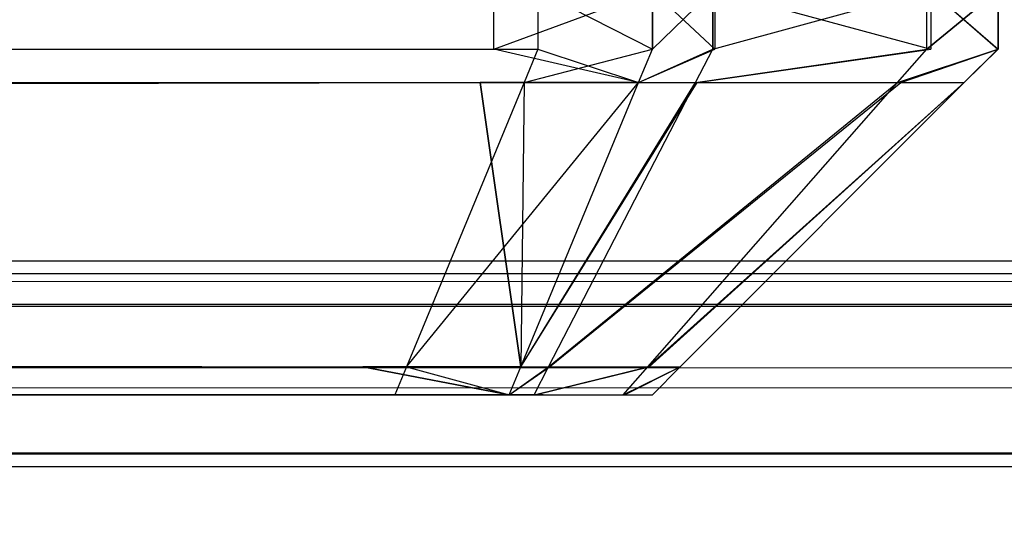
# Model space of a CAD drawing. Extents: x 0 to 1.6, y -0.5 to 0.
# Tile 111 of 186: x 1.18324 to 1.18609, y -0.49814 to -0.49671. Entities that reach past the tile are written whole.
import ezdxf

# ---------------------------------------------------------------- set-up
doc = ezdxf.new("R2010")
doc.units = 0
for name, color, linetype in [('L0_ABDECKPL_0___REPLACEMTFOREMP', 7, 'CONTINUOUS'), ('L15_KORPUS1_0___REPLACEMTFOREMP', 7, 'CONTINUOUS'), ('L36_FRONT_FINION_1___REPLACEMTF', 7, 'CONTINUOUS'), ('L48_FRONT_FINION_1___REPLACEMTF', 7, 'CONTINUOUS')]:
    doc.layers.add(name, color=color, linetype=linetype)

msp = doc.modelspace()

# ---------------------------------------------------------------- linework, layer by layer
at = {"layer": 'L0_ABDECKPL_0___REPLACEMTFOREMP', "color": 39}
for points, invisible_edges in [([(1.128221, -0.00187, 0.591241), (1.598384, -0.499908, 0.591241), (1.124135, -0.499908, 0.591241), (1.128221, -0.00187, 0.591241)], 13), ([(1.128221, -0.499911, 0.603241), (1.598335, -0.001867, 0.603241), (1.128221, -0.001867, 0.603241), (1.128221, -0.499911, 0.603241)], 13), ([(1.598335, -0.001867, 0.603241), (1.128221, -0.499911, 0.603241), (1.598384, -0.499911, 0.603241), (1.598335, -0.001867, 0.603241)], 10), ([(1.598384, -0.499908, 0.591241), (1.128221, -0.00187, 0.591241), (1.598335, -0.00187, 0.591241), (1.598384, -0.499908, 0.591241)], 10)]:
    msp.add_3dface(points, dxfattribs=dict(at, invisible_edges=invisible_edges))
at = {"layer": 'L15_KORPUS1_0___REPLACEMTFOREMP', "color": 8}
for points, invisible_edges in [([(1.597088, -0.000594), (0.5, -0.497406), (0.5, -0.000594), (1.597088, -0.000594)], 13), ([(0.5, -0.497406), (1.597088, -0.000594), (1.597091, -0.497406), (0.5, -0.497406)], 10), ([(1.597091, -0.497404, 0.00769), (0.5, -0.000596, 0.00769), (0.5, -0.497404, 0.00769), (1.597091, -0.497404, 0.00769)], 13), ([(0.5, -0.000596, 0.00769), (1.597091, -0.497404, 0.00769), (1.597088, -0.000596, 0.00769), (0.5, -0.000596, 0.00769)], 10), ([(1.597091, -0.4975, 0.00769), (0.5, -0.497404, 0.00769), (0.5, -0.4975, 0.00769), (1.597091, -0.4975, 0.00769)], 13), ([(0.5, -0.497404, 0.00769), (1.597091, -0.4975, 0.00769), (1.597091, -0.497404, 0.00769), (0.5, -0.497404, 0.00769)], 14), ([(1.597091, -0.497406), (0.5, -0.4975), (0.5, -0.497406), (1.597091, -0.497406)], 13), ([(0.5, -0.4975), (1.597091, -0.497406), (1.597091, -0.4975), (0.5, -0.4975)], 14), ([(1.597091, -0.4975), (0.5, -0.49758, 0.00008), (0.5, -0.4975), (1.597091, -0.4975)], 13), ([(0.5, -0.49758, 0.00008), (1.597091, -0.4975), (1.597124, -0.49758, 0.000079), (0.5, -0.49758, 0.00008)], 14), ([(1.597114, -0.497557, 0.007633), (0.5, -0.4975, 0.00769), (0.5, -0.497557, 0.007633), (1.597114, -0.497557, 0.007633)], 13), ([(0.5, -0.4975, 0.00769), (1.597114, -0.497557, 0.007633), (1.597091, -0.4975, 0.00769), (0.5, -0.4975, 0.00769)], 14), ([(1.597257, -0.497901, 0.007289), (0.5, -0.497557, 0.007633), (0.5, -0.497901, 0.007289), (1.597257, -0.497901, 0.007289)], 13), ([(0.5, -0.497557, 0.007633), (1.597257, -0.497901, 0.007289), (1.597114, -0.497557, 0.007633), (0.5, -0.497557, 0.007633)], 14), ([(1.597124, -0.49758, 0.000079), (0.5, -0.497936, 0.000436), (0.5, -0.49758, 0.00008), (1.597124, -0.49758, 0.000079)], 13), ([(0.5, -0.497936, 0.000436), (1.597124, -0.49758, 0.000079), (1.597272, -0.497936, 0.000436), (0.5, -0.497936, 0.000436)], 14), ([(1.597298, -0.498, 0.00719), (0.5, -0.497901, 0.007289), (0.5, -0.498, 0.00719), (1.597298, -0.498, 0.00719)], 13), ([(0.5, -0.497901, 0.007289), (1.597298, -0.498, 0.00719), (1.597257, -0.497901, 0.007289), (0.5, -0.497901, 0.007289)], 14), ([(1.597272, -0.497936, 0.000436), (0.5, -0.498, 0.0005), (0.5, -0.497936, 0.000436), (1.597272, -0.497936, 0.000436)], 13), ([(0.5, -0.498, 0.0005), (1.597272, -0.497936, 0.000436), (1.597298, -0.498, 0.0005), (0.5, -0.498, 0.0005)], 14), ([(1.597298, -0.498, 0.000565), (0.5, -0.498, 0.0005), (1.597298, -0.498, 0.0005), (1.597298, -0.498, 0.000565)], 13), ([(0.5, -0.498, 0.0005), (1.597298, -0.498, 0.000565), (0.5, -0.498, 0.000565), (0.5, -0.498, 0.0005)], 14), ([(1.597298, -0.498, 0.007018), (0.5, -0.498, 0.000565), (1.597298, -0.498, 0.000565), (1.597298, -0.498, 0.007018)], 13), ([(0.5, -0.498, 0.000565), (1.597298, -0.498, 0.007018), (0.5, -0.498, 0.007018), (0.5, -0.498, 0.000565)], 14), ([(1.597298, -0.498, 0.00719), (0.5, -0.498, 0.007018), (1.597298, -0.498, 0.007018), (1.597298, -0.498, 0.00719)], 13), ([(0.5, -0.498, 0.007018), (1.597298, -0.498, 0.00719), (0.5, -0.498, 0.00719), (0.5, -0.498, 0.007018)], 14)]:
    msp.add_3dface(points, dxfattribs=dict(at, invisible_edges=invisible_edges))
at = {"layer": 'L36_FRONT_FINION_1___REPLACEMTF', "color": 8}
for points, invisible_edges in [([(1.184742, -0.496792, 0.344297), (0.5, -0.496623, 0.344297), (0.5, -0.496792, 0.344297), (1.184742, -0.496792, 0.344297)], 13), ([(0.5, -0.496623, 0.344297), (1.184742, -0.496792, 0.344297), (1.184742, -0.496623, 0.344297), (0.5, -0.496623, 0.344297)], 14), ([(1.184615, -0.496623, 0.01023), (0.5, -0.496792, 0.01023), (0.5, -0.496623, 0.01023), (1.184615, -0.496623, 0.01023)], 13), ([(0.5, -0.496792, 0.01023), (1.184615, -0.496623, 0.01023), (1.184615, -0.496792, 0.01023), (0.5, -0.496792, 0.01023)], 14), ([(1.185074, -0.496623, 0.01023), (1.184615, -0.496792, 0.01023), (1.184615, -0.496623, 0.01023), (1.185074, -0.496623, 0.01023)], 13), ([(1.184615, -0.496792, 0.01023), (1.185074, -0.496623, 0.01023), (1.185074, -0.496792, 0.01023), (1.184615, -0.496792, 0.01023)], 14), ([(1.185074, -0.496792, 0.344297), (1.184742, -0.496623, 0.344297), (1.184742, -0.496792, 0.344297), (1.185074, -0.496792, 0.344297)], 13), ([(1.184742, -0.496623, 0.344297), (1.185074, -0.496792, 0.344297), (1.185074, -0.496623, 0.344297), (1.184742, -0.496623, 0.344297)], 14), ([(1.185074, -0.496792, 0.01023), (1.185248, -0.496623, 0.010404), (1.185248, -0.496792, 0.010404), (1.185074, -0.496792, 0.01023)], 13), ([(1.185248, -0.496623, 0.010404), (1.185074, -0.496792, 0.01023), (1.185074, -0.496623, 0.01023), (1.185248, -0.496623, 0.010404)], 14), ([(1.185254, -0.496792, 0.344117), (1.185074, -0.496623, 0.344297), (1.185074, -0.496792, 0.344297), (1.185254, -0.496792, 0.344117)], 13), ([(1.185074, -0.496623, 0.344297), (1.185254, -0.496792, 0.344117), (1.185254, -0.496623, 0.344117), (1.185074, -0.496623, 0.344297)], 14), ([(1.185868, -0.496623, 0.011024), (1.185248, -0.496792, 0.010404), (1.185248, -0.496623, 0.010404), (1.185868, -0.496623, 0.011024)], 13), ([(1.185248, -0.496792, 0.010404), (1.185868, -0.496623, 0.011024), (1.185868, -0.496792, 0.011024), (1.185248, -0.496792, 0.010404)], 14), ([(1.185879, -0.496792, 0.343492), (1.185254, -0.496623, 0.344117), (1.185254, -0.496792, 0.344117), (1.185879, -0.496792, 0.343492)], 13), ([(1.185254, -0.496623, 0.344117), (1.185879, -0.496792, 0.343492), (1.185879, -0.496623, 0.343492), (1.185254, -0.496623, 0.344117)], 14), ([(1.185868, -0.496792, 0.011024), (1.186073, -0.496623, 0.01123), (1.186073, -0.496792, 0.01123), (1.185868, -0.496792, 0.011024)], 13), ([(1.186073, -0.496623, 0.01123), (1.185868, -0.496792, 0.011024), (1.185868, -0.496623, 0.011024), (1.186073, -0.496623, 0.01123)], 14), ([(1.186073, -0.496792, 0.343297), (1.185879, -0.496623, 0.343492), (1.185879, -0.496792, 0.343492), (1.186073, -0.496792, 0.343297)], 13), ([(1.185879, -0.496623, 0.343492), (1.186073, -0.496792, 0.343297), (1.186073, -0.496623, 0.343297), (1.185879, -0.496623, 0.343492)], 14), ([(1.186073, -0.496792, 0.01123), (1.186073, -0.496623, 0.011741), (1.186073, -0.496792, 0.011741), (1.186073, -0.496792, 0.01123)], 13), ([(1.186073, -0.496623, 0.011741), (1.186073, -0.496792, 0.01123), (1.186073, -0.496623, 0.01123), (1.186073, -0.496623, 0.011741)], 14), ([(1.186073, -0.496792, 0.011741), (1.186073, -0.496623, 0.342828), (1.186073, -0.496792, 0.342828), (1.186073, -0.496792, 0.011741)], 13), ([(1.186073, -0.496623, 0.342828), (1.186073, -0.496792, 0.011741), (1.186073, -0.496623, 0.011741), (1.186073, -0.496623, 0.342828)], 14), ([(1.186073, -0.496792, 0.342828), (1.186073, -0.496623, 0.343297), (1.186073, -0.496792, 0.343297), (1.186073, -0.496792, 0.342828)], 13), ([(1.186073, -0.496623, 0.343297), (1.186073, -0.496792, 0.342828), (1.186073, -0.496623, 0.342828), (1.186073, -0.496623, 0.343297)], 14), ([(1.184742, -0.496792, 0.344297), (0.5, -0.496889, 0.3442), (1.184702, -0.496889, 0.3442), (1.184742, -0.496792, 0.344297)], 13), ([(0.5, -0.496889, 0.3442), (1.184742, -0.496792, 0.344297), (0.5, -0.496792, 0.344297), (0.5, -0.496889, 0.3442)], 14), ([(1.184615, -0.496792, 0.01023), (0.5, -0.496889, 0.010327), (0.5, -0.496792, 0.01023), (1.184615, -0.496792, 0.01023)], 13), ([(0.5, -0.496889, 0.010327), (1.184615, -0.496792, 0.01023), (1.184575, -0.496889, 0.010327), (0.5, -0.496889, 0.010327)], 14), ([(1.184615, -0.496792, 0.01023), (1.185033, -0.496889, 0.010327), (1.184575, -0.496889, 0.010327), (1.184615, -0.496792, 0.01023)], 13), ([(1.185033, -0.496889, 0.010327), (1.184615, -0.496792, 0.01023), (1.185074, -0.496792, 0.01023), (1.185033, -0.496889, 0.010327)], 14), ([(1.185074, -0.496792, 0.344297), (1.184702, -0.496889, 0.3442), (1.185033, -0.496889, 0.3442), (1.185074, -0.496792, 0.344297)], 13), ([(1.184702, -0.496889, 0.3442), (1.185074, -0.496792, 0.344297), (1.184742, -0.496792, 0.344297), (1.184702, -0.496889, 0.3442)], 14), ([(1.185248, -0.496792, 0.010404), (1.185033, -0.496889, 0.010327), (1.185074, -0.496792, 0.01023), (1.185248, -0.496792, 0.010404)], 13), ([(1.185033, -0.496889, 0.010327), (1.185248, -0.496792, 0.010404), (1.185198, -0.496889, 0.010491), (1.185033, -0.496889, 0.010327)], 14), ([(1.185254, -0.496792, 0.344117), (1.185033, -0.496889, 0.3442), (1.185203, -0.496889, 0.34403), (1.185254, -0.496792, 0.344117)], 13), ([(1.185033, -0.496889, 0.3442), (1.185254, -0.496792, 0.344117), (1.185074, -0.496792, 0.344297), (1.185033, -0.496889, 0.3442)], 14), ([(1.185868, -0.496792, 0.011024), (1.185198, -0.496889, 0.010491), (1.185248, -0.496792, 0.010404), (1.185868, -0.496792, 0.011024)], 13), ([(1.185198, -0.496889, 0.010491), (1.185868, -0.496792, 0.011024), (1.185783, -0.496889, 0.011076), (1.185198, -0.496889, 0.010491)], 14), ([(1.185879, -0.496792, 0.343492), (1.185203, -0.496889, 0.34403), (1.185793, -0.496889, 0.34344), (1.185879, -0.496792, 0.343492)], 13), ([(1.185203, -0.496889, 0.34403), (1.185879, -0.496792, 0.343492), (1.185254, -0.496792, 0.344117), (1.185203, -0.496889, 0.34403)], 14), ([(1.186073, -0.496792, 0.01123), (1.185783, -0.496889, 0.011076), (1.185868, -0.496792, 0.011024), (1.186073, -0.496792, 0.01123)], 13), ([(1.185783, -0.496889, 0.011076), (1.186073, -0.496792, 0.01123), (1.185976, -0.496889, 0.01127), (1.185783, -0.496889, 0.011076)], 14), ([(1.186073, -0.496792, 0.343297), (1.185793, -0.496889, 0.34344), (1.185976, -0.496889, 0.343257), (1.186073, -0.496792, 0.343297)], 13), ([(1.185793, -0.496889, 0.34344), (1.186073, -0.496792, 0.343297), (1.185879, -0.496792, 0.343492), (1.185793, -0.496889, 0.34344)], 14), ([(1.186073, -0.496792, 0.011741), (1.185976, -0.496889, 0.01127), (1.186073, -0.496792, 0.01123), (1.186073, -0.496792, 0.011741)], 13), ([(1.185976, -0.496889, 0.01127), (1.186073, -0.496792, 0.011741), (1.185976, -0.496889, 0.011781), (1.185976, -0.496889, 0.01127)], 14), ([(1.186073, -0.496792, 0.342828), (1.185976, -0.496889, 0.011781), (1.186073, -0.496792, 0.011741), (1.186073, -0.496792, 0.342828)], 13), ([(1.185976, -0.496889, 0.011781), (1.186073, -0.496792, 0.342828), (1.185976, -0.496889, 0.342788), (1.185976, -0.496889, 0.011781)], 14), ([(1.186073, -0.496792, 0.342828), (1.185976, -0.496889, 0.343257), (1.185976, -0.496889, 0.342788), (1.186073, -0.496792, 0.342828)], 13), ([(1.185976, -0.496889, 0.343257), (1.186073, -0.496792, 0.342828), (1.186073, -0.496792, 0.343297), (1.185976, -0.496889, 0.343257)], 14), ([(1.184702, -0.496889, 0.3442), (0.5, -0.497711, 0.343378), (1.184362, -0.497711, 0.343378), (1.184702, -0.496889, 0.3442)], 13), ([(0.5, -0.497711, 0.343378), (1.184702, -0.496889, 0.3442), (0.5, -0.496889, 0.3442), (0.5, -0.497711, 0.343378)], 14), ([(1.184235, -0.497711, 0.011149), (0.5, -0.496889, 0.010327), (1.184575, -0.496889, 0.010327), (1.184235, -0.497711, 0.011149)], 13), ([(0.5, -0.496889, 0.010327), (1.184235, -0.497711, 0.011149), (0.5, -0.497711, 0.011149), (0.5, -0.496889, 0.010327)], 14), ([(1.184575, -0.496889, 0.010327), (1.184693, -0.497711, 0.011149), (1.184235, -0.497711, 0.011149), (1.184575, -0.496889, 0.010327)], 14), ([(1.185033, -0.496889, 0.3442), (1.184362, -0.497711, 0.343378), (1.184693, -0.497711, 0.343378), (1.185033, -0.496889, 0.3442)], 13), ([(1.184362, -0.497711, 0.343378), (1.185033, -0.496889, 0.3442), (1.184702, -0.496889, 0.3442), (1.184362, -0.497711, 0.343378)], 14), ([(1.184693, -0.497711, 0.011149), (1.184575, -0.496889, 0.010327), (1.185033, -0.496889, 0.010327), (1.184693, -0.497711, 0.011149)], 13), ([(1.185203, -0.496889, 0.34403), (1.184693, -0.497711, 0.343378), (1.184776, -0.497711, 0.343294), (1.185203, -0.496889, 0.34403)], 13), ([(1.184693, -0.497711, 0.343378), (1.185203, -0.496889, 0.34403), (1.185033, -0.496889, 0.3442), (1.184693, -0.497711, 0.343378)], 14), ([(1.185198, -0.496889, 0.010491), (1.184693, -0.497711, 0.011149), (1.185033, -0.496889, 0.010327), (1.185198, -0.496889, 0.010491)], 13), ([(1.184693, -0.497711, 0.011149), (1.185198, -0.496889, 0.010491), (1.184773, -0.497711, 0.011229), (1.184693, -0.497711, 0.011149)], 14), ([(1.185783, -0.496889, 0.011076), (1.184773, -0.497711, 0.011229), (1.185198, -0.496889, 0.010491), (1.185783, -0.496889, 0.011076)], 13), ([(1.184773, -0.497711, 0.011229), (1.185783, -0.496889, 0.011076), (1.18506, -0.497711, 0.011516), (1.184773, -0.497711, 0.011229)], 14), ([(1.185793, -0.496889, 0.34344), (1.184776, -0.497711, 0.343294), (1.185064, -0.497711, 0.343006), (1.185793, -0.496889, 0.34344)], 13), ([(1.184776, -0.497711, 0.343294), (1.185793, -0.496889, 0.34344), (1.185203, -0.496889, 0.34403), (1.184776, -0.497711, 0.343294)], 14), ([(1.185976, -0.496889, 0.01127), (1.18506, -0.497711, 0.011516), (1.185783, -0.496889, 0.011076), (1.185976, -0.496889, 0.01127)], 13), ([(1.18506, -0.497711, 0.011516), (1.185976, -0.496889, 0.01127), (1.185154, -0.497711, 0.01161), (1.18506, -0.497711, 0.011516)], 14), ([(1.185976, -0.496889, 0.343257), (1.185064, -0.497711, 0.343006), (1.185154, -0.497711, 0.342916), (1.185976, -0.496889, 0.343257)], 13), ([(1.185064, -0.497711, 0.343006), (1.185976, -0.496889, 0.343257), (1.185793, -0.496889, 0.34344), (1.185064, -0.497711, 0.343006)], 14), ([(1.185154, -0.497711, 0.342448), (1.185976, -0.496889, 0.343257), (1.185154, -0.497711, 0.342916), (1.185154, -0.497711, 0.342448)], 13), ([(1.185976, -0.496889, 0.343257), (1.185154, -0.497711, 0.342448), (1.185976, -0.496889, 0.342788), (1.185976, -0.496889, 0.343257)], 14), ([(1.185154, -0.497711, 0.012121), (1.185976, -0.496889, 0.342788), (1.185154, -0.497711, 0.342448), (1.185154, -0.497711, 0.012121)], 13), ([(1.185976, -0.496889, 0.342788), (1.185154, -0.497711, 0.012121), (1.185976, -0.496889, 0.011781), (1.185976, -0.496889, 0.342788)], 14), ([(1.185154, -0.497711, 0.01161), (1.185976, -0.496889, 0.011781), (1.185154, -0.497711, 0.012121), (1.185154, -0.497711, 0.01161)], 13), ([(1.185976, -0.496889, 0.011781), (1.185154, -0.497711, 0.01161), (1.185976, -0.496889, 0.01127), (1.185976, -0.496889, 0.011781)], 14), ([(1.184202, -0.497792, 0.01123), (0.5, -0.497711, 0.011149), (1.184235, -0.497711, 0.011149), (1.184202, -0.497792, 0.01123)], 13), ([(0.5, -0.497711, 0.011149), (1.184202, -0.497792, 0.01123), (0.5, -0.497792, 0.01123), (0.5, -0.497711, 0.011149)], 14), ([(1.184328, -0.497792, 0.343297), (0.5, -0.497711, 0.343378), (0.5, -0.497792, 0.343297), (1.184328, -0.497792, 0.343297)], 13), ([(0.5, -0.497711, 0.343378), (1.184328, -0.497792, 0.343297), (1.184362, -0.497711, 0.343378), (0.5, -0.497711, 0.343378)], 14), ([(1.184235, -0.497711, 0.011149), (1.184659, -0.497792, 0.01123), (1.184202, -0.497792, 0.01123), (1.184235, -0.497711, 0.011149)], 14), ([(1.184659, -0.497792, 0.01123), (1.184235, -0.497711, 0.011149), (1.184693, -0.497711, 0.011149), (1.184659, -0.497792, 0.01123)], 13), ([(1.184659, -0.497792, 0.343297), (1.184362, -0.497711, 0.343378), (1.184328, -0.497792, 0.343297), (1.184659, -0.497792, 0.343297)], 13), ([(1.184362, -0.497711, 0.343378), (1.184659, -0.497792, 0.343297), (1.184693, -0.497711, 0.343378), (1.184362, -0.497711, 0.343378)], 14), ([(1.184773, -0.497711, 0.011229), (1.184659, -0.497792, 0.01123), (1.184693, -0.497711, 0.011149), (1.184773, -0.497711, 0.011229)], 13), ([(1.184659, -0.497792, 0.01123), (1.184773, -0.497711, 0.011229), (1.184731, -0.497792, 0.011302), (1.184659, -0.497792, 0.01123)], 14), ([(1.184776, -0.497711, 0.343294), (1.184659, -0.497792, 0.343297), (1.184734, -0.497792, 0.343222), (1.184776, -0.497711, 0.343294)], 13), ([(1.184659, -0.497792, 0.343297), (1.184776, -0.497711, 0.343294), (1.184693, -0.497711, 0.343378), (1.184659, -0.497792, 0.343297)], 14), ([(1.18506, -0.497711, 0.011516), (1.184731, -0.497792, 0.011302), (1.184773, -0.497711, 0.011229), (1.18506, -0.497711, 0.011516)], 13), ([(1.184731, -0.497792, 0.011302), (1.18506, -0.497711, 0.011516), (1.184989, -0.497792, 0.011559), (1.184731, -0.497792, 0.011302)], 14), ([(1.185064, -0.497711, 0.343006), (1.184734, -0.497792, 0.343222), (1.184993, -0.497792, 0.342963), (1.185064, -0.497711, 0.343006)], 13), ([(1.184734, -0.497792, 0.343222), (1.185064, -0.497711, 0.343006), (1.184776, -0.497711, 0.343294), (1.184734, -0.497792, 0.343222)], 14), ([(1.185154, -0.497711, 0.01161), (1.184989, -0.497792, 0.011559), (1.18506, -0.497711, 0.011516), (1.185154, -0.497711, 0.01161)], 13), ([(1.184989, -0.497792, 0.011559), (1.185154, -0.497711, 0.01161), (1.185074, -0.497792, 0.011644), (1.184989, -0.497792, 0.011559)], 14), ([(1.185154, -0.497711, 0.342916), (1.184993, -0.497792, 0.342963), (1.185074, -0.497792, 0.342883), (1.185154, -0.497711, 0.342916)], 13), ([(1.184993, -0.497792, 0.342963), (1.185154, -0.497711, 0.342916), (1.185064, -0.497711, 0.343006), (1.184993, -0.497792, 0.342963)], 14), ([(1.185154, -0.497711, 0.012121), (1.185074, -0.497792, 0.011644), (1.185154, -0.497711, 0.01161), (1.185154, -0.497711, 0.012121)], 13), ([(1.185074, -0.497792, 0.011644), (1.185154, -0.497711, 0.012121), (1.185074, -0.497792, 0.012154), (1.185074, -0.497792, 0.011644)], 14), ([(1.185154, -0.497711, 0.342448), (1.185074, -0.497792, 0.012154), (1.185154, -0.497711, 0.012121), (1.185154, -0.497711, 0.342448)], 13), ([(1.185074, -0.497792, 0.012154), (1.185154, -0.497711, 0.342448), (1.185074, -0.497792, 0.342415), (1.185074, -0.497792, 0.012154)], 14), ([(1.185154, -0.497711, 0.342448), (1.185074, -0.497792, 0.342883), (1.185074, -0.497792, 0.342415), (1.185154, -0.497711, 0.342448)], 13), ([(1.185074, -0.497792, 0.342883), (1.185154, -0.497711, 0.342448), (1.185154, -0.497711, 0.342916), (1.185074, -0.497792, 0.342883)], 14), ([(1.184202, -0.497792, 0.011563), (0.5, -0.497792, 0.01123), (1.184202, -0.497792, 0.01123), (1.184202, -0.497792, 0.011563)], 13), ([(0.5, -0.497792, 0.01123), (1.184202, -0.497792, 0.011563), (0.5, -0.497792, 0.011563), (0.5, -0.497792, 0.01123)], 14), ([(1.184328, -0.497792, 0.343297), (0.5, -0.497792, 0.342963), (1.184173, -0.497792, 0.342963), (1.184328, -0.497792, 0.343297)], 13), ([(0.5, -0.497792, 0.342963), (1.184328, -0.497792, 0.343297), (0.5, -0.497792, 0.343297), (0.5, -0.497792, 0.342963)], 14), ([(1.184202, -0.497792, 0.011563), (1.184496, -0.497792, 0.011573), (0.5, -0.497792, 0.011563), (1.184202, -0.497792, 0.011563)], 10), ([(0.5, -0.497792, 0.011563), (1.184496, -0.497792, 0.011573), (0.5, -0.497792, 0.342963), (0.5, -0.497792, 0.011563)], 13), ([(0.5, -0.497792, 0.342963), (1.184496, -0.497792, 0.011573), (1.184753, -0.497792, 0.011795), (0.5, -0.497792, 0.342963)], 10), ([(0.5, -0.497792, 0.342963), (1.184753, -0.497792, 0.011795), (1.18474, -0.497792, 0.011948), (0.5, -0.497792, 0.342963)], 13), ([(0.5, -0.497792, 0.342963), (1.18474, -0.497792, 0.011948), (1.18474, -0.497792, 0.012154), (0.5, -0.497792, 0.342963)], 10), ([(0.5, -0.497792, 0.342963), (1.18474, -0.497792, 0.012154), (1.18474, -0.497792, 0.342288), (0.5, -0.497792, 0.342963)], 13), ([(0.5, -0.497792, 0.342963), (1.18474, -0.497792, 0.342288), (1.18474, -0.497792, 0.342554), (0.5, -0.497792, 0.342963)], 15), ([(0.5, -0.497792, 0.342963), (1.18474, -0.497792, 0.342554), (1.184757, -0.497792, 0.342727), (0.5, -0.497792, 0.342963)], 15), ([(0.5, -0.497792, 0.342963), (1.184757, -0.497792, 0.342727), (1.184377, -0.497792, 0.342963), (0.5, -0.497792, 0.342963)], 15), ([(0.5, -0.497792, 0.342963), (1.184377, -0.497792, 0.342963), (1.184173, -0.497792, 0.342963), (0.5, -0.497792, 0.342963)], 14), ([(1.184659, -0.497792, 0.343297), (1.184173, -0.497792, 0.342963), (1.184377, -0.497792, 0.342963), (1.184659, -0.497792, 0.343297)], 13), ([(1.184173, -0.497792, 0.342963), (1.184659, -0.497792, 0.343297), (1.184328, -0.497792, 0.343297), (1.184173, -0.497792, 0.342963)], 14), ([(1.184338, -0.497792, 0.011563), (1.184202, -0.497792, 0.01123), (1.184659, -0.497792, 0.01123), (1.184338, -0.497792, 0.011563)], 13), ([(1.184202, -0.497792, 0.01123), (1.184338, -0.497792, 0.011563), (1.184202, -0.497792, 0.011563), (1.184202, -0.497792, 0.01123)], 14), ([(1.184496, -0.497792, 0.011573), (1.184202, -0.497792, 0.011563), (1.184338, -0.497792, 0.011563), (1.184496, -0.497792, 0.011573)], 13), ([(1.184731, -0.497792, 0.011302), (1.184338, -0.497792, 0.011563), (1.184659, -0.497792, 0.01123), (1.184731, -0.497792, 0.011302)], 13), ([(1.184338, -0.497792, 0.011563), (1.184731, -0.497792, 0.011302), (1.184496, -0.497792, 0.011573), (1.184338, -0.497792, 0.011563)], 14), ([(1.184498, -0.497792, 0.342986), (1.184659, -0.497792, 0.343297), (1.184377, -0.497792, 0.342963), (1.184498, -0.497792, 0.342986)], 13), ([(1.184498, -0.497792, 0.342986), (1.184377, -0.497792, 0.342963), (1.184757, -0.497792, 0.342727), (1.184498, -0.497792, 0.342986)], 10), ([(1.184989, -0.497792, 0.011559), (1.184496, -0.497792, 0.011573), (1.184731, -0.497792, 0.011302), (1.184989, -0.497792, 0.011559)], 13), ([(1.184496, -0.497792, 0.011573), (1.184989, -0.497792, 0.011559), (1.184753, -0.497792, 0.011795), (1.184496, -0.497792, 0.011573)], 14), ([(1.184993, -0.497792, 0.342963), (1.184498, -0.497792, 0.342986), (1.184757, -0.497792, 0.342727), (1.184993, -0.497792, 0.342963)], 13), ([(1.184498, -0.497792, 0.342986), (1.184993, -0.497792, 0.342963), (1.184734, -0.497792, 0.343222), (1.184498, -0.497792, 0.342986)], 14), ([(1.184659, -0.497792, 0.343297), (1.184498, -0.497792, 0.342986), (1.184734, -0.497792, 0.343222), (1.184659, -0.497792, 0.343297)], 14), ([(1.185074, -0.497792, 0.342883), (1.184757, -0.497792, 0.342727), (1.18474, -0.497792, 0.342554), (1.185074, -0.497792, 0.342883)], 13), ([(1.185074, -0.497792, 0.012154), (1.18474, -0.497792, 0.011948), (1.185074, -0.497792, 0.011644), (1.185074, -0.497792, 0.012154)], 13), ([(1.18474, -0.497792, 0.011948), (1.185074, -0.497792, 0.012154), (1.18474, -0.497792, 0.012154), (1.18474, -0.497792, 0.011948)], 14), ([(1.185074, -0.497792, 0.342415), (1.18474, -0.497792, 0.342554), (1.18474, -0.497792, 0.342288), (1.185074, -0.497792, 0.342415)], 13), ([(1.18474, -0.497792, 0.342554), (1.185074, -0.497792, 0.342415), (1.185074, -0.497792, 0.342883), (1.18474, -0.497792, 0.342554)], 14), ([(1.184753, -0.497792, 0.011795), (1.185074, -0.497792, 0.011644), (1.18474, -0.497792, 0.011948), (1.184753, -0.497792, 0.011795)], 14), ([(1.185074, -0.497792, 0.342415), (1.18474, -0.497792, 0.012154), (1.185074, -0.497792, 0.012154), (1.185074, -0.497792, 0.342415)], 13), ([(1.18474, -0.497792, 0.012154), (1.185074, -0.497792, 0.342415), (1.18474, -0.497792, 0.342288), (1.18474, -0.497792, 0.012154)], 14), ([(1.185074, -0.497792, 0.011644), (1.184753, -0.497792, 0.011795), (1.184989, -0.497792, 0.011559), (1.185074, -0.497792, 0.011644)], 13), ([(1.184757, -0.497792, 0.342727), (1.185074, -0.497792, 0.342883), (1.184993, -0.497792, 0.342963), (1.184757, -0.497792, 0.342727)], 14)]:
    msp.add_3dface(points, dxfattribs=dict(at, invisible_edges=invisible_edges))
at = {"layer": 'L48_FRONT_FINION_1___REPLACEMTF', "color": 8}
for points, invisible_edges in [([(1.184615, -0.496623, 0.347323), (0.716606, -0.496792, 0.347323), (0.716606, -0.496623, 0.347323), (1.184615, -0.496623, 0.347323)], 13), ([(0.716606, -0.496792, 0.347323), (1.184615, -0.496623, 0.347323), (1.184615, -0.496792, 0.347323), (0.716606, -0.496792, 0.347323)], 14), ([(1.184742, -0.496792, 0.587248), (0.716606, -0.496623, 0.587248), (0.716606, -0.496792, 0.587248), (1.184742, -0.496792, 0.587248)], 13), ([(0.716606, -0.496623, 0.587248), (1.184742, -0.496792, 0.587248), (1.184742, -0.496623, 0.587248), (0.716606, -0.496623, 0.587248)], 14), ([(1.185074, -0.496623, 0.347323), (1.184615, -0.496792, 0.347323), (1.184615, -0.496623, 0.347323), (1.185074, -0.496623, 0.347323)], 13), ([(1.184615, -0.496792, 0.347323), (1.185074, -0.496623, 0.347323), (1.185074, -0.496792, 0.347323), (1.184615, -0.496792, 0.347323)], 14), ([(1.185074, -0.496792, 0.587248), (1.184742, -0.496623, 0.587248), (1.184742, -0.496792, 0.587248), (1.185074, -0.496792, 0.587248)], 13), ([(1.184742, -0.496623, 0.587248), (1.185074, -0.496792, 0.587248), (1.185074, -0.496623, 0.587248), (1.184742, -0.496623, 0.587248)], 14), ([(1.185254, -0.496792, 0.587068), (1.185074, -0.496623, 0.587248), (1.185074, -0.496792, 0.587248), (1.185254, -0.496792, 0.587068)], 13), ([(1.185074, -0.496623, 0.587248), (1.185254, -0.496792, 0.587068), (1.185254, -0.496623, 0.587068), (1.185074, -0.496623, 0.587248)], 14), ([(1.185248, -0.496623, 0.347497), (1.185074, -0.496792, 0.347323), (1.185074, -0.496623, 0.347323), (1.185248, -0.496623, 0.347497)], 13), ([(1.185074, -0.496792, 0.347323), (1.185248, -0.496623, 0.347497), (1.185248, -0.496792, 0.347497), (1.185074, -0.496792, 0.347323)], 14), ([(1.185868, -0.496623, 0.348117), (1.185248, -0.496792, 0.347497), (1.185248, -0.496623, 0.347497), (1.185868, -0.496623, 0.348117)], 13), ([(1.185248, -0.496792, 0.347497), (1.185868, -0.496623, 0.348117), (1.185868, -0.496792, 0.348117), (1.185248, -0.496792, 0.347497)], 14), ([(1.185879, -0.496792, 0.586443), (1.185254, -0.496623, 0.587068), (1.185254, -0.496792, 0.587068), (1.185879, -0.496792, 0.586443)], 13), ([(1.185254, -0.496623, 0.587068), (1.185879, -0.496792, 0.586443), (1.185879, -0.496623, 0.586443), (1.185254, -0.496623, 0.587068)], 14), ([(1.186074, -0.496623, 0.348322), (1.185868, -0.496792, 0.348117), (1.185868, -0.496623, 0.348117), (1.186074, -0.496623, 0.348322)], 13), ([(1.185868, -0.496792, 0.348117), (1.186074, -0.496623, 0.348322), (1.186074, -0.496792, 0.348322), (1.185868, -0.496792, 0.348117)], 14), ([(1.186074, -0.496792, 0.586249), (1.185879, -0.496623, 0.586443), (1.185879, -0.496792, 0.586443), (1.186074, -0.496792, 0.586249)], 13), ([(1.185879, -0.496623, 0.586443), (1.186074, -0.496792, 0.586249), (1.186074, -0.496623, 0.586249), (1.185879, -0.496623, 0.586443)], 14), ([(1.186074, -0.496792, 0.58578), (1.186074, -0.496623, 0.586249), (1.186074, -0.496792, 0.586249), (1.186074, -0.496792, 0.58578)], 13), ([(1.186074, -0.496623, 0.586249), (1.186074, -0.496792, 0.58578), (1.186074, -0.496623, 0.58578), (1.186074, -0.496623, 0.586249)], 14), ([(1.186074, -0.496792, 0.348833), (1.186074, -0.496623, 0.58578), (1.186074, -0.496792, 0.58578), (1.186074, -0.496792, 0.348833)], 13), ([(1.186074, -0.496623, 0.58578), (1.186074, -0.496792, 0.348833), (1.186074, -0.496623, 0.348833), (1.186074, -0.496623, 0.58578)], 14), ([(1.186074, -0.496792, 0.348322), (1.186074, -0.496623, 0.348833), (1.186074, -0.496792, 0.348833), (1.186074, -0.496792, 0.348322)], 13), ([(1.186074, -0.496623, 0.348833), (1.186074, -0.496792, 0.348322), (1.186074, -0.496623, 0.348322), (1.186074, -0.496623, 0.348833)], 14), ([(1.184615, -0.496792, 0.347323), (0.716606, -0.496889, 0.34742), (0.716606, -0.496792, 0.347323), (1.184615, -0.496792, 0.347323)], 13), ([(0.716606, -0.496889, 0.34742), (1.184615, -0.496792, 0.347323), (1.184575, -0.496889, 0.34742), (0.716606, -0.496889, 0.34742)], 14), ([(1.184702, -0.496889, 0.587151), (0.716606, -0.496792, 0.587248), (0.716606, -0.496889, 0.587151), (1.184702, -0.496889, 0.587151)], 13), ([(0.716606, -0.496792, 0.587248), (1.184702, -0.496889, 0.587151), (1.184742, -0.496792, 0.587248), (0.716606, -0.496792, 0.587248)], 14), ([(1.184615, -0.496792, 0.347323), (1.185033, -0.496889, 0.34742), (1.184575, -0.496889, 0.34742), (1.184615, -0.496792, 0.347323)], 13), ([(1.185033, -0.496889, 0.34742), (1.184615, -0.496792, 0.347323), (1.185074, -0.496792, 0.347323), (1.185033, -0.496889, 0.34742)], 14), ([(1.185033, -0.496889, 0.587151), (1.184742, -0.496792, 0.587248), (1.184702, -0.496889, 0.587151), (1.185033, -0.496889, 0.587151)], 13), ([(1.184742, -0.496792, 0.587248), (1.185033, -0.496889, 0.587151), (1.185074, -0.496792, 0.587248), (1.184742, -0.496792, 0.587248)], 14), ([(1.185254, -0.496792, 0.587068), (1.185033, -0.496889, 0.587151), (1.185203, -0.496889, 0.586981), (1.185254, -0.496792, 0.587068)], 13), ([(1.185033, -0.496889, 0.587151), (1.185254, -0.496792, 0.587068), (1.185074, -0.496792, 0.587248), (1.185033, -0.496889, 0.587151)], 14), ([(1.185248, -0.496792, 0.347497), (1.185033, -0.496889, 0.34742), (1.185074, -0.496792, 0.347323), (1.185248, -0.496792, 0.347497)], 13), ([(1.185033, -0.496889, 0.34742), (1.185248, -0.496792, 0.347497), (1.185198, -0.496889, 0.347584), (1.185033, -0.496889, 0.34742)], 14), ([(1.185868, -0.496792, 0.348117), (1.185198, -0.496889, 0.347584), (1.185248, -0.496792, 0.347497), (1.185868, -0.496792, 0.348117)], 13), ([(1.185198, -0.496889, 0.347584), (1.185868, -0.496792, 0.348117), (1.185783, -0.496889, 0.348169), (1.185198, -0.496889, 0.347584)], 14), ([(1.185879, -0.496792, 0.586443), (1.185203, -0.496889, 0.586981), (1.185793, -0.496889, 0.586392), (1.185879, -0.496792, 0.586443)], 13), ([(1.185203, -0.496889, 0.586981), (1.185879, -0.496792, 0.586443), (1.185254, -0.496792, 0.587068), (1.185203, -0.496889, 0.586981)], 14), ([(1.186074, -0.496792, 0.348322), (1.185783, -0.496889, 0.348169), (1.185868, -0.496792, 0.348117), (1.186074, -0.496792, 0.348322)], 13), ([(1.185783, -0.496889, 0.348169), (1.186074, -0.496792, 0.348322), (1.185976, -0.496889, 0.348362), (1.185783, -0.496889, 0.348169)], 14), ([(1.186074, -0.496792, 0.586249), (1.185793, -0.496889, 0.586392), (1.185976, -0.496889, 0.586208), (1.186074, -0.496792, 0.586249)], 13), ([(1.185793, -0.496889, 0.586392), (1.186074, -0.496792, 0.586249), (1.185879, -0.496792, 0.586443), (1.185793, -0.496889, 0.586392)], 14), ([(1.186074, -0.496792, 0.58578), (1.185976, -0.496889, 0.586208), (1.185976, -0.496889, 0.58574), (1.186074, -0.496792, 0.58578)], 13), ([(1.185976, -0.496889, 0.586208), (1.186074, -0.496792, 0.58578), (1.186074, -0.496792, 0.586249), (1.185976, -0.496889, 0.586208)], 14), ([(1.186074, -0.496792, 0.58578), (1.185976, -0.496889, 0.348873), (1.186074, -0.496792, 0.348833), (1.186074, -0.496792, 0.58578)], 13), ([(1.185976, -0.496889, 0.348873), (1.186074, -0.496792, 0.58578), (1.185976, -0.496889, 0.58574), (1.185976, -0.496889, 0.348873)], 14), ([(1.186074, -0.496792, 0.348833), (1.185976, -0.496889, 0.348362), (1.186074, -0.496792, 0.348322), (1.186074, -0.496792, 0.348833)], 13), ([(1.185976, -0.496889, 0.348362), (1.186074, -0.496792, 0.348833), (1.185976, -0.496889, 0.348873), (1.185976, -0.496889, 0.348362)], 14), ([(1.184575, -0.496889, 0.34742), (0.716606, -0.497711, 0.348241), (0.716606, -0.496889, 0.34742), (1.184575, -0.496889, 0.34742)], 13), ([(0.716606, -0.497711, 0.348241), (1.184575, -0.496889, 0.34742), (1.184235, -0.497711, 0.348241), (0.716606, -0.497711, 0.348241)], 14), ([(1.184362, -0.497711, 0.586329), (0.716606, -0.496889, 0.587151), (0.716606, -0.497711, 0.586329), (1.184362, -0.497711, 0.586329)], 13), ([(0.716606, -0.496889, 0.587151), (1.184362, -0.497711, 0.586329), (1.184702, -0.496889, 0.587151), (0.716606, -0.496889, 0.587151)], 14), ([(1.184575, -0.496889, 0.34742), (1.184693, -0.497711, 0.348241), (1.184235, -0.497711, 0.348241), (1.184575, -0.496889, 0.34742)], 13), ([(1.184693, -0.497711, 0.586329), (1.184702, -0.496889, 0.587151), (1.184362, -0.497711, 0.586329), (1.184693, -0.497711, 0.586329)], 13), ([(1.184693, -0.497711, 0.348241), (1.184575, -0.496889, 0.34742), (1.185033, -0.496889, 0.34742), (1.184693, -0.497711, 0.348241)], 14), ([(1.185198, -0.496889, 0.347584), (1.184693, -0.497711, 0.348241), (1.185033, -0.496889, 0.34742), (1.185198, -0.496889, 0.347584)], 13), ([(1.184693, -0.497711, 0.348241), (1.185198, -0.496889, 0.347584), (1.184773, -0.497711, 0.348322), (1.184693, -0.497711, 0.348241)], 14), ([(1.185203, -0.496889, 0.586981), (1.184693, -0.497711, 0.586329), (1.184776, -0.497711, 0.586246), (1.185203, -0.496889, 0.586981)], 13), ([(1.184693, -0.497711, 0.586329), (1.185203, -0.496889, 0.586981), (1.185033, -0.496889, 0.587151), (1.184693, -0.497711, 0.586329)], 14), ([(1.184702, -0.496889, 0.587151), (1.184693, -0.497711, 0.586329), (1.185033, -0.496889, 0.587151), (1.184702, -0.496889, 0.587151)], 14), ([(1.185783, -0.496889, 0.348169), (1.184773, -0.497711, 0.348322), (1.185198, -0.496889, 0.347584), (1.185783, -0.496889, 0.348169)], 13), ([(1.184773, -0.497711, 0.348322), (1.185783, -0.496889, 0.348169), (1.18506, -0.497711, 0.348608), (1.184773, -0.497711, 0.348322)], 14), ([(1.185793, -0.496889, 0.586392), (1.184776, -0.497711, 0.586246), (1.185064, -0.497711, 0.585958), (1.185793, -0.496889, 0.586392)], 13), ([(1.184776, -0.497711, 0.586246), (1.185793, -0.496889, 0.586392), (1.185203, -0.496889, 0.586981), (1.184776, -0.497711, 0.586246)], 14), ([(1.185976, -0.496889, 0.348362), (1.18506, -0.497711, 0.348608), (1.185783, -0.496889, 0.348169), (1.185976, -0.496889, 0.348362)], 13), ([(1.18506, -0.497711, 0.348608), (1.185976, -0.496889, 0.348362), (1.185154, -0.497711, 0.348702), (1.18506, -0.497711, 0.348608)], 14), ([(1.185976, -0.496889, 0.586208), (1.185064, -0.497711, 0.585958), (1.185154, -0.497711, 0.585868), (1.185976, -0.496889, 0.586208)], 13), ([(1.185064, -0.497711, 0.585958), (1.185976, -0.496889, 0.586208), (1.185793, -0.496889, 0.586392), (1.185064, -0.497711, 0.585958)], 14), ([(1.185154, -0.497711, 0.348702), (1.185976, -0.496889, 0.348873), (1.185154, -0.497711, 0.349213), (1.185154, -0.497711, 0.348702)], 13), ([(1.185976, -0.496889, 0.348873), (1.185154, -0.497711, 0.348702), (1.185976, -0.496889, 0.348362), (1.185976, -0.496889, 0.348873)], 14), ([(1.185154, -0.497711, 0.349213), (1.185976, -0.496889, 0.58574), (1.185154, -0.497711, 0.585401), (1.185154, -0.497711, 0.349213)], 13), ([(1.185976, -0.496889, 0.58574), (1.185154, -0.497711, 0.349213), (1.185976, -0.496889, 0.348873), (1.185976, -0.496889, 0.58574)], 14), ([(1.185154, -0.497711, 0.585401), (1.185976, -0.496889, 0.586208), (1.185154, -0.497711, 0.585868), (1.185154, -0.497711, 0.585401)], 13), ([(1.185976, -0.496889, 0.586208), (1.185154, -0.497711, 0.585401), (1.185976, -0.496889, 0.58574), (1.185976, -0.496889, 0.586208)], 14), ([(1.184328, -0.497792, 0.586249), (0.716606, -0.497711, 0.586329), (0.716606, -0.497792, 0.586249), (1.184328, -0.497792, 0.586249)], 13), ([(0.716606, -0.497711, 0.586329), (1.184328, -0.497792, 0.586249), (1.184362, -0.497711, 0.586329), (0.716606, -0.497711, 0.586329)], 14), ([(1.184235, -0.497711, 0.348241), (0.716606, -0.497792, 0.348322), (0.716606, -0.497711, 0.348241), (1.184235, -0.497711, 0.348241)], 13), ([(0.716606, -0.497792, 0.348322), (1.184235, -0.497711, 0.348241), (1.184202, -0.497792, 0.348322), (0.716606, -0.497792, 0.348322)], 14), ([(1.184235, -0.497711, 0.348241), (1.184659, -0.497792, 0.348322), (1.184202, -0.497792, 0.348322), (1.184235, -0.497711, 0.348241)], 13), ([(1.184659, -0.497792, 0.348322), (1.184235, -0.497711, 0.348241), (1.184693, -0.497711, 0.348241), (1.184659, -0.497792, 0.348322)], 14), ([(1.184659, -0.497792, 0.586249), (1.184362, -0.497711, 0.586329), (1.184328, -0.497792, 0.586249), (1.184659, -0.497792, 0.586249)], 13), ([(1.184362, -0.497711, 0.586329), (1.184659, -0.497792, 0.586249), (1.184693, -0.497711, 0.586329), (1.184362, -0.497711, 0.586329)], 14), ([(1.184776, -0.497711, 0.586246), (1.184659, -0.497792, 0.586249), (1.184734, -0.497792, 0.586174), (1.184776, -0.497711, 0.586246)], 13), ([(1.184659, -0.497792, 0.586249), (1.184776, -0.497711, 0.586246), (1.184693, -0.497711, 0.586329), (1.184659, -0.497792, 0.586249)], 14), ([(1.184773, -0.497711, 0.348322), (1.184659, -0.497792, 0.348322), (1.184693, -0.497711, 0.348241), (1.184773, -0.497711, 0.348322)], 13), ([(1.184659, -0.497792, 0.348322), (1.184773, -0.497711, 0.348322), (1.184731, -0.497792, 0.348394), (1.184659, -0.497792, 0.348322)], 14), ([(1.18506, -0.497711, 0.348608), (1.184731, -0.497792, 0.348394), (1.184773, -0.497711, 0.348322), (1.18506, -0.497711, 0.348608)], 13), ([(1.184731, -0.497792, 0.348394), (1.18506, -0.497711, 0.348608), (1.184989, -0.497792, 0.348651), (1.184731, -0.497792, 0.348394)], 14), ([(1.185064, -0.497711, 0.585958), (1.184734, -0.497792, 0.586174), (1.184993, -0.497792, 0.585915), (1.185064, -0.497711, 0.585958)], 13), ([(1.184734, -0.497792, 0.586174), (1.185064, -0.497711, 0.585958), (1.184776, -0.497711, 0.586246), (1.184734, -0.497792, 0.586174)], 14), ([(1.185154, -0.497711, 0.348702), (1.184989, -0.497792, 0.348651), (1.18506, -0.497711, 0.348608), (1.185154, -0.497711, 0.348702)], 13), ([(1.184989, -0.497792, 0.348651), (1.185154, -0.497711, 0.348702), (1.185074, -0.497792, 0.348736), (1.184989, -0.497792, 0.348651)], 14), ([(1.185154, -0.497711, 0.585868), (1.184993, -0.497792, 0.585915), (1.185074, -0.497792, 0.585835), (1.185154, -0.497711, 0.585868)], 13), ([(1.184993, -0.497792, 0.585915), (1.185154, -0.497711, 0.585868), (1.185064, -0.497711, 0.585958), (1.184993, -0.497792, 0.585915)], 14), ([(1.185154, -0.497711, 0.585401), (1.185074, -0.497792, 0.585835), (1.185074, -0.497792, 0.585367), (1.185154, -0.497711, 0.585401)], 13), ([(1.185074, -0.497792, 0.585835), (1.185154, -0.497711, 0.585401), (1.185154, -0.497711, 0.585868), (1.185074, -0.497792, 0.585835)], 14), ([(1.185154, -0.497711, 0.585401), (1.185074, -0.497792, 0.349246), (1.185154, -0.497711, 0.349213), (1.185154, -0.497711, 0.585401)], 13), ([(1.185074, -0.497792, 0.349246), (1.185154, -0.497711, 0.585401), (1.185074, -0.497792, 0.585367), (1.185074, -0.497792, 0.349246)], 14), ([(1.185154, -0.497711, 0.349213), (1.185074, -0.497792, 0.348736), (1.185154, -0.497711, 0.348702), (1.185154, -0.497711, 0.349213)], 13), ([(1.185074, -0.497792, 0.348736), (1.185154, -0.497711, 0.349213), (1.185074, -0.497792, 0.349246), (1.185074, -0.497792, 0.348736)], 14), ([(1.184202, -0.497792, 0.348655), (1.184558, -0.497792, 0.348673), (0.716606, -0.497792, 0.348655), (1.184202, -0.497792, 0.348655)], 10), ([(0.716606, -0.497792, 0.348655), (1.184558, -0.497792, 0.348673), (0.716606, -0.497792, 0.585915), (0.716606, -0.497792, 0.348655)], 13), ([(0.716606, -0.497792, 0.585915), (1.184558, -0.497792, 0.348673), (1.184728, -0.497792, 0.348887), (0.716606, -0.497792, 0.585915)], 10), ([(0.716606, -0.497792, 0.585915), (1.184728, -0.497792, 0.348887), (1.18474, -0.497792, 0.349041), (0.716606, -0.497792, 0.585915)], 13), ([(0.716606, -0.497792, 0.585915), (1.18474, -0.497792, 0.349041), (1.18474, -0.497792, 0.349246), (0.716606, -0.497792, 0.585915)], 10), ([(0.716606, -0.497792, 0.585915), (1.18474, -0.497792, 0.349246), (1.18474, -0.497792, 0.585241), (0.716606, -0.497792, 0.585915)], 13), ([(0.716606, -0.497792, 0.585915), (1.18474, -0.497792, 0.585241), (1.18474, -0.497792, 0.585506), (0.716606, -0.497792, 0.585915)], 14), ([(0.716606, -0.497792, 0.585915), (1.18474, -0.497792, 0.585506), (1.184757, -0.497792, 0.585679), (0.716606, -0.497792, 0.585915)], 15), ([(0.716606, -0.497792, 0.585915), (1.184757, -0.497792, 0.585679), (1.184173, -0.497792, 0.585915), (0.716606, -0.497792, 0.585915)], 15), ([(1.184328, -0.497792, 0.586249), (0.716606, -0.497792, 0.585915), (1.184173, -0.497792, 0.585915), (1.184328, -0.497792, 0.586249)], 13), ([(0.716606, -0.497792, 0.585915), (1.184328, -0.497792, 0.586249), (0.716606, -0.497792, 0.586249), (0.716606, -0.497792, 0.585915)], 14), ([(1.184202, -0.497792, 0.348655), (0.716606, -0.497792, 0.348322), (1.184202, -0.497792, 0.348322), (1.184202, -0.497792, 0.348655)], 13), ([(0.716606, -0.497792, 0.348322), (1.184202, -0.497792, 0.348655), (0.716606, -0.497792, 0.348655), (0.716606, -0.497792, 0.348322)], 14), ([(1.184173, -0.497792, 0.585915), (1.184757, -0.497792, 0.585679), (1.184377, -0.497792, 0.585915), (1.184173, -0.497792, 0.585915)], 14), ([(1.184659, -0.497792, 0.586249), (1.184173, -0.497792, 0.585915), (1.184377, -0.497792, 0.585915), (1.184659, -0.497792, 0.586249)], 13), ([(1.184173, -0.497792, 0.585915), (1.184659, -0.497792, 0.586249), (1.184328, -0.497792, 0.586249), (1.184173, -0.497792, 0.585915)], 14), ([(1.184558, -0.497792, 0.348673), (1.184202, -0.497792, 0.348655), (1.184397, -0.497792, 0.348655), (1.184558, -0.497792, 0.348673)], 13), ([(1.184397, -0.497792, 0.348655), (1.184202, -0.497792, 0.348322), (1.184659, -0.497792, 0.348322), (1.184397, -0.497792, 0.348655)], 13), ([(1.184202, -0.497792, 0.348322), (1.184397, -0.497792, 0.348655), (1.184202, -0.497792, 0.348655), (1.184202, -0.497792, 0.348322)], 14), ([(1.184498, -0.497792, 0.585938), (1.184377, -0.497792, 0.585915), (1.184757, -0.497792, 0.585679), (1.184498, -0.497792, 0.585938)], 10), ([(1.184498, -0.497792, 0.585938), (1.184659, -0.497792, 0.586249), (1.184377, -0.497792, 0.585915), (1.184498, -0.497792, 0.585938)], 13), ([(1.184731, -0.497792, 0.348394), (1.184397, -0.497792, 0.348655), (1.184659, -0.497792, 0.348322), (1.184731, -0.497792, 0.348394)], 13), ([(1.184397, -0.497792, 0.348655), (1.184731, -0.497792, 0.348394), (1.184558, -0.497792, 0.348673), (1.184397, -0.497792, 0.348655)], 14), ([(1.184659, -0.497792, 0.586249), (1.184498, -0.497792, 0.585938), (1.184734, -0.497792, 0.586174), (1.184659, -0.497792, 0.586249)], 14), ([(1.184993, -0.497792, 0.585915), (1.184498, -0.497792, 0.585938), (1.184757, -0.497792, 0.585679), (1.184993, -0.497792, 0.585915)], 13), ([(1.184498, -0.497792, 0.585938), (1.184993, -0.497792, 0.585915), (1.184734, -0.497792, 0.586174), (1.184498, -0.497792, 0.585938)], 14), ([(1.184989, -0.497792, 0.348651), (1.184558, -0.497792, 0.348673), (1.184731, -0.497792, 0.348394), (1.184989, -0.497792, 0.348651)], 13), ([(1.184558, -0.497792, 0.348673), (1.184989, -0.497792, 0.348651), (1.184728, -0.497792, 0.348887), (1.184558, -0.497792, 0.348673)], 14), ([(1.185074, -0.497792, 0.348736), (1.184728, -0.497792, 0.348887), (1.184989, -0.497792, 0.348651), (1.185074, -0.497792, 0.348736)], 13), ([(1.184728, -0.497792, 0.348887), (1.185074, -0.497792, 0.348736), (1.18474, -0.497792, 0.349041), (1.184728, -0.497792, 0.348887)], 14), ([(1.185074, -0.497792, 0.585367), (1.18474, -0.497792, 0.349246), (1.185074, -0.497792, 0.349246), (1.185074, -0.497792, 0.585367)], 13), ([(1.18474, -0.497792, 0.349246), (1.185074, -0.497792, 0.585367), (1.18474, -0.497792, 0.585241), (1.18474, -0.497792, 0.349246)], 14), ([(1.185074, -0.497792, 0.585367), (1.18474, -0.497792, 0.585506), (1.18474, -0.497792, 0.585241), (1.185074, -0.497792, 0.585367)], 13), ([(1.18474, -0.497792, 0.585506), (1.185074, -0.497792, 0.585367), (1.185074, -0.497792, 0.585835), (1.18474, -0.497792, 0.585506)], 14), ([(1.185074, -0.497792, 0.349246), (1.18474, -0.497792, 0.349041), (1.185074, -0.497792, 0.348736), (1.185074, -0.497792, 0.349246)], 13), ([(1.18474, -0.497792, 0.349041), (1.185074, -0.497792, 0.349246), (1.18474, -0.497792, 0.349246), (1.18474, -0.497792, 0.349041)], 14), ([(1.185074, -0.497792, 0.585835), (1.184757, -0.497792, 0.585679), (1.18474, -0.497792, 0.585506), (1.185074, -0.497792, 0.585835)], 13), ([(1.184757, -0.497792, 0.585679), (1.185074, -0.497792, 0.585835), (1.184993, -0.497792, 0.585915), (1.184757, -0.497792, 0.585679)], 14)]:
    msp.add_3dface(points, dxfattribs=dict(at, invisible_edges=invisible_edges))

doc.saveas('drawing.dxf')
